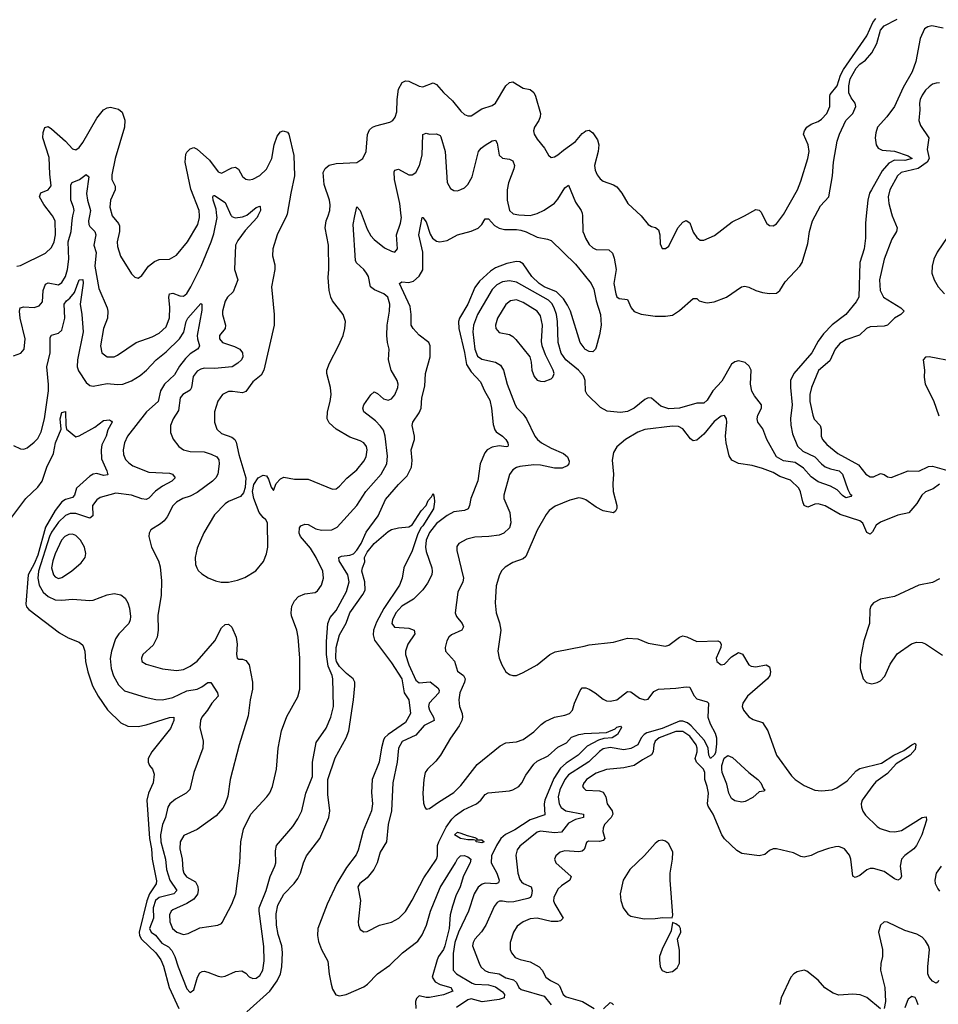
# Model space of a CAD drawing. Header units: inches. Extents: x 1682530 to 1839546, y 640742 to 791647.
# Tile 150 of 256: x 1716746 to 1722043, y 685454 to 691131. Entities that reach past the tile are written whole.
import ezdxf

# ---------------------------------------------------------------- set-up
doc = ezdxf.new("R2010")
doc.units = ezdxf.units.IN
doc.header["$MEASUREMENT"] = 0
for name, color, linetype in [('B7618', 7, 'Continuous'), ('B7619', 7, 'Continuous'), ('B7628', 7, 'Continuous'), ('B7629', 7, 'Continuous')]:
    doc.layers.add(name, color=color, linetype=linetype)

msp = doc.modelspace()

# ---------------------------------------------------------------- linework, layer by layer
at = {"layer": 'B7618', "color": 5}
for points, elevation in [([(1716710, 689193.4), (1716752.7, 689207.3), (1716771, 689230), (1716778.2, 689290), (1716748.7, 689410), (1716744.3, 689450), (1716748.9, 689470), (1716770, 689475.9), (1716829.8, 689470.2), (1716858.4, 689481.6), (1716877, 689503), (1716880.9, 689570), (1716895, 689605), (1716910, 689613.5), (1716970, 689601.7), (1716990, 689614.4), (1717009.9, 689650), (1717021.7, 689690), (1717029.1, 689750), (1717025.3, 689850), (1717042, 689910), (1717047.8, 689972.2), (1717053.4, 690000)], 460), ([(1716710, 688675.3), (1716750, 688655.3), (1716770, 688654.9), (1716790, 688662.3), (1716830, 688695), (1716850, 688716.2), (1716870, 688753.4), (1716889.9, 688830), (1716912, 688990), (1716912.5, 689027.5), (1716901.9, 689130), (1716922, 689210), (1716922, 689298), (1716929.2, 689310.8), (1716970, 689322.6), (1716990, 689339.5), (1717005.6, 689410), (1717003.2, 689490), (1717015.7, 689510), (1717035, 689525), (1717061.7, 689558.3), (1717090, 689630.4), (1717110, 689633), (1717112.2, 689612.2), (1717094.6, 689490), (1717105.3, 689430), (1717111.6, 689331.6), (1717078.6, 689170), (1717076.8, 689130), (1717085.6, 689105.6), (1717130, 689038.3), (1717150, 689021.5), (1717159.4, 689019.4), (1717170, 689017.6), (1717250, 689033.5), (1717310, 689027.1), (1717340.9, 689030), (1717390, 689047.8), (1717440, 689080), (1717476.8, 689110), (1717532.3, 689170), (1717590, 689216.4), (1717668.1, 689290), (1717691.7, 689328.3), (1717706.4, 689390), (1717716.2, 689410), (1717790, 689493.4), (1717796.3, 689490), (1717795.8, 689455.8), (1717770.1, 689310), (1717771.1, 689290), (1717782.7, 689250), (1717779.5, 689240.5), (1717772, 689230), (1717730, 689203.4), (1717702.5, 689177.5), (1717667.9, 689132.1), (1717637.9, 689082.1), (1717580.3, 689030), (1717557.7, 688990), (1717543.9, 688930), (1717476.4, 688870), (1717367, 688730), (1717350.1, 688690), (1717342.3, 688650), (1717344.1, 688624.1), (1717355.6, 688595.6), (1717374.6, 688574.6), (1717398.6, 688558.6), (1717490, 688521.8), (1717610, 688516.2), (1717627.2, 688510), (1717643.1, 688490), (1717623.6, 688470), (1717570, 688441.1), (1717528.4, 688411.6), (1717490, 688371.6), (1717475, 688365), (1717450, 688368.3), (1717390, 688389.4), (1717300, 688400), (1717210, 688375.7), (1717190, 688362.8), (1717165.9, 688330), (1717167.2, 688270), (1717150, 688256.8), (1717070, 688283.4), (1717036.8, 688283.2), (1717010, 688272.4), (1716970, 688234.1), (1716930, 688176.4), (1716917.6, 688150), (1716854.7, 687950), (1716850.4, 687910.4), (1716859.2, 687870), (1716882.4, 687830), (1716910, 687804.3), (1716950, 687786.4), (1716990, 687784.4), (1717050, 687789.2), (1717150, 687781.5), (1717170, 687784), (1717250, 687814.6), (1717290, 687823.1), (1717330, 687814), (1717355.1, 687795.1), (1717369.1, 687769.1), (1717378.4, 687738.4), (1717385.8, 687690), (1717384, 687670), (1717374.6, 687650), (1717318.6, 687590), (1717299.3, 687560.7), (1717274.7, 687490), (1717267.5, 687447.5), (1717272.8, 687390), (1717287.6, 687347.6), (1717315.7, 687295.7), (1717350, 687261.2), (1717470, 687224.2), (1717531.7, 687211.7), (1717570, 687209.4), (1717630, 687223.4), (1717710, 687260.9), (1717770, 687271.5), (1717796.9, 687283.1), (1717830, 687309.1), (1717849.1, 687309.1), (1717887, 687250), (1717890.2, 687230), (1717854.7, 687190), (1717829.6, 687150.4), (1717796.5, 687110), (1717788.1, 687090), (1717784.7, 687050), (1717803.2, 686970), (1717801.8, 686930), (1717750, 686789.3), (1717727, 686693), (1717705.7, 686670), (1717644, 686636), (1717612.2, 686610), (1717600.9, 686590), (1717586.9, 686530), (1717568.7, 686490), (1717558.7, 686430), (1717560.2, 686390), (1717587.8, 686290), (1717593.2, 686230), (1717612.5, 686170), (1717652.2, 686110), (1717635.5, 686090), (1717551.1, 686068.8), (1717530, 686051.8), (1717516.1, 686010), (1717517.8, 685950), (1717495.4, 685890), (1717504.2, 685870), (1717530, 685851.9), (1717566, 685806), (1717604.1, 685784.1), (1717624.3, 685764.3), (1717641.5, 685730), (1717659.5, 685670), (1717710, 685543.1), (1717730, 685521.6), (1717750, 685537.3), (1717770.9, 685609.1), (1717785.5, 685634.5), (1717798, 685642), (1717810, 685644.9), (1717830, 685639.5), (1717890, 685614.9), (1717910, 685611.4), (1717930, 685615.3), (1717990, 685642.3), (1718026.9, 685646.9), (1718050, 685633), (1718070, 685612.7), (1718090, 685602.6), (1718110, 685604.9), (1718130, 685618.7), (1718148.3, 685650), (1718155.9, 685704.1), (1718153.4, 685786.6), (1718126.5, 685990), (1718127.3, 686010), (1718167.3, 686110), (1718190, 686190.4), (1718218.2, 686250), (1718222.3, 686270), (1718221.3, 686338.7), (1718227.8, 686370), (1718321.7, 686478.3), (1718350, 686522.4), (1718372.5, 686570), (1718395.8, 686670), (1718433.6, 686766.4), (1718434, 686850), (1718456.3, 686963.7), (1718513.4, 687046.6), (1718539.8, 687110), (1718554.8, 687170), (1718551.2, 687330), (1718548.1, 687350), (1718524, 687404), (1718515, 687470), (1718514.5, 687545.5), (1718523.8, 687650), (1718535.8, 687684.2), (1718570, 687725), (1718630, 687834.2), (1718646.6, 687890), (1718638.2, 687930), (1718587.5, 688010), (1718587.1, 688030), (1718602.1, 688037.9), (1718650, 688042.3), (1718670, 688050.7), (1718690, 688072.3), (1718714.5, 688110), (1718744.4, 688175.6), (1718812.8, 688270), (1718856.3, 688363.7), (1718930, 688451), (1718979.9, 688500.1), (1719005.8, 688550), (1719009.8, 688589.8), (1719003.5, 688650), (1719022, 688710), (1719022.9, 688730), (1719008.2, 688790), (1719012.8, 688810), (1719050, 688863.8), (1719060.4, 688890), (1719065.1, 688950), (1719083, 689017), (1719086.9, 689090), (1719112.5, 689187.5), (1719113.2, 689250), (1719105.3, 689270), (1719050, 689312.2), (1719015.5, 689350), (1719003.2, 689370), (1719003.9, 689430), (1718996.7, 689476.7), (1718936.4, 689610), (1718950, 689619.3), (1718990, 689615.1), (1719017.5, 689622.5), (1719050, 689652.4), (1719070, 689688.2), (1719071.6, 689790), (1719048, 689890), (1719066, 689990), (1719071, 689991), (1719090, 689964.4), (1719113.7, 689893.7), (1719126.3, 689870), (1719150, 689852.9), (1719169, 689849), (1719210, 689857.2), (1719270, 689890.8), (1719350, 689911.8), (1719390, 689928), (1719411.3, 689950), (1719430, 689983.2), (1719450, 689982.4), (1719483.8, 689943.8), (1719510, 689928.6), (1719541.7, 689921.7), (1719610, 689920.9), (1719636.3, 689916.2), (1719667, 689907), (1719730, 689876.1), (1719790, 689865.3), (1719810, 689857), (1719950, 689720.3), (1720000, 689659.5)], 440), ([(1716730, 689708.7), (1716750, 689713.7), (1716895.3, 689784.7), (1716930, 689818), (1716944.1, 689850), (1716953, 689890), (1716950.5, 689970), (1716934.4, 690000)], 480), ([(1717149.3, 690000), (1717143.5, 689970), (1717144.4, 689950), (1717150, 689938.4), (1717179.3, 689910), (1717184.6, 689890), (1717173, 689830), (1717187.4, 689787.4), (1717179.6, 689710), (1717201.6, 689581.6), (1717250.1, 689470.1), (1717254.3, 689450), (1717251.9, 689410), (1717229.2, 689350), (1717212.7, 689250), (1717219.5, 689210), (1717250, 689186.5), (1717290, 689186.7), (1717310, 689196), (1717418.4, 689270), (1717510, 689302.7), (1717550, 689323.5), (1717590, 689360.3), (1717609.3, 689410.8), (1717612.1, 689472.1), (1717607, 689530), (1717610.8, 689549.2), (1717630, 689554.6), (1717670, 689538.4), (1717690, 689537.1), (1717710, 689551.1), (1717733.8, 689590), (1717792, 689710), (1717850.6, 689849.4), (1717865, 689895), (1717884, 689990), (1717882.9, 690000)], 460), ([(1717279.1, 690000), (1717279.3, 689999.3), (1717315.9, 689955.9), (1717321.9, 689941.9), (1717321.7, 689910), (1717307.8, 689850), (1717310, 689822.8), (1717326.8, 689766.8), (1717390, 689664.9), (1717410, 689645.5), (1717430, 689640.7), (1717450, 689654.8), (1717488, 689710), (1717523.8, 689736.2), (1717550, 689747.9), (1717610, 689750.3), (1717650, 689773.7), (1717714, 689850), (1717772.7, 689950), (1717783.5, 689990), (1717782.8, 690000)], 480), ([(1718119.9, 690000), (1718115.2, 689990), (1718045.3, 689914.7), (1718003.3, 689856.7), (1717989.6, 689830), (1717984.2, 689690), (1718004.1, 689630), (1717977.6, 689562.4), (1717943.8, 689530), (1717930, 689507), (1717915.6, 689450), (1717915, 689430), (1717933.2, 689370), (1717930.2, 689350), (1717897.7, 689310), (1717898.5, 689290), (1717915.3, 689270), (1717985.5, 689245.5), (1718014.9, 689230), (1718031.4, 689210), (1718033.6, 689186.4), (1718025.3, 689170), (1718004.2, 689150), (1717971.3, 689128.7), (1717870, 689120.2), (1717810, 689120.6), (1717790, 689115.9), (1717770, 689104.2), (1717746.4, 689073.6), (1717737, 689010), (1717730, 688994), (1717686, 688970), (1717672.2, 688950), (1717662.1, 688877.9), (1717631.5, 688830), (1717614.9, 688790), (1717616.4, 688750), (1717631.5, 688711.6), (1717664.4, 688670), (1717690, 688650.4), (1717730, 688641.8), (1717810, 688639), (1717850, 688626.3), (1717882.3, 688610), (1717893.5, 688593.5), (1717897, 688570), (1717889.4, 688510), (1717877.6, 688490), (1717857.8, 688470), (1717770, 688404.2), (1717730, 688384.3), (1717686.4, 688370), (1717650, 688348.3), (1717630, 688327.6), (1717596.2, 688263.8), (1717578.7, 688241.3), (1717557.1, 688222.9), (1717502, 688190), (1717493, 688170), (1717490.4, 688150), (1717506, 688090), (1717546, 688010), (1717556, 687976), (1717564.2, 687895.8), (1717562.4, 687810), (1717543.4, 687696.7), (1717544.2, 687610), (1717538.4, 687570), (1717514.8, 687525.2), (1717457, 687470), (1717448.9, 687450), (1717450.6, 687430), (1717475.6, 687415.6), (1717570, 687388.2), (1717650, 687378.3), (1717690, 687384.7), (1717730, 687403.2), (1717770, 687432.1), (1717870.4, 687549.6), (1717910, 687623.8), (1717930, 687643.1), (1717950, 687644.4), (1717970, 687628.2), (1717994.2, 687570), (1718000.7, 687530), (1717997.1, 687470), (1718001, 687450), (1718010, 687442.8), (1718030, 687443), (1718050, 687435.5), (1718070, 687410.7), (1718089.3, 687310), (1718088.4, 687270), (1718074.3, 687210), (1718064, 687116), (1718012, 686950), (1717960.3, 686750), (1717946.8, 686653.2), (1717930.4, 686610), (1717916.5, 686583.5), (1717879, 686541), (1717770, 686461.7), (1717693.4, 686426.6), (1717671.4, 686390), (1717668.7, 686350), (1717682.7, 686290), (1717686.4, 686230), (1717691.7, 686210), (1717708.2, 686188.2), (1717760.2, 686160.2), (1717773.7, 686133.7), (1717776, 686110), (1717772.3, 686087.7), (1717750, 686059.9), (1717710, 686034), (1717630, 685998.4), (1717619.6, 685990), (1717610.2, 685970), (1717611, 685930), (1717627.2, 685890), (1717652, 685870), (1717690, 685855.2), (1717717.7, 685862.3), (1717784.9, 685895.1), (1717889.5, 685910.5), (1717910, 685918.8), (1717914.3, 685925.7), (1717968.6, 686030), (1717992, 686090), (1718015.6, 686270), (1718021.3, 686390), (1718037, 686463), (1718078.7, 686550), (1718171.6, 686650), (1718187.5, 686672.5), (1718203.5, 686710), (1718227.8, 686810), (1718236.9, 686930), (1718256.4, 687030), (1718286.9, 687113.1), (1718350, 687227.3), (1718361.7, 687270), (1718361.2, 687450), (1718352, 687570), (1718344.5, 687610), (1718313.9, 687693.9), (1718311.4, 687711.4), (1718315.6, 687750), (1718330, 687780.8), (1718354.6, 687805.4), (1718390, 687819.3), (1718450, 687827.2), (1718463.1, 687836.9), (1718485.4, 687870), (1718497.3, 687910), (1718493.1, 687950), (1718456.1, 688030), (1718422.8, 688082.8), (1718365.3, 688150), (1718356.9, 688170), (1718358.7, 688201.3), (1718367, 688213), (1718390, 688221.3), (1718410, 688219.5), (1718454.1, 688194.1), (1718486.5, 688186.5), (1718546, 688190), (1718575.8, 688204.2), (1718689.8, 688330), (1718741.4, 688410), (1718830.6, 688510), (1718863.7, 688570), (1718866.1, 688613.9), (1718853.5, 688730), (1718843.5, 688763.5), (1718827.5, 688787.5), (1718798.1, 688818.1), (1718729.6, 688870), (1718725.1, 688890), (1718731.3, 688910), (1718770, 688967.7), (1718790, 688984), (1718810, 688975.5), (1718844.7, 688944.7), (1718870, 688936.9), (1718890, 688944), (1718910, 688967.4), (1718926.2, 689010), (1718927.6, 689030), (1718922.3, 689050), (1718887.6, 689110), (1718872, 689170), (1718876.2, 689230), (1718866.3, 689270), (1718862.6, 689310), (1718865.6, 689370), (1718879.2, 689450), (1718880.8, 689490), (1718869.7, 689530), (1718845.6, 689550), (1718792.8, 689572.8), (1718768.3, 689590), (1718756.5, 689650), (1718745.7, 689670), (1718730, 689690.6), (1718687.9, 689727.9), (1718681.5, 689741.5), (1718668.3, 689950), (1718679.1, 690000)], 460), ([(1718284.3, 690000), (1718230.3, 689890), (1718205.3, 689810), (1718204.2, 689770), (1718216.7, 689716.7), (1718217.7, 689690), (1718198.3, 689590), (1718212.9, 689430), (1718213.1, 689370), (1718154.6, 689110), (1718138.7, 689081.3), (1718090, 689043.1), (1718050, 688986.6), (1718030, 688978.9), (1717972.5, 688987.5), (1717950, 688986.2), (1717915.8, 688970), (1717888, 688932), (1717869.2, 688870), (1717869.2, 688810), (1717882.6, 688770), (1717910, 688744.6), (1717970, 688723.8), (1717987.2, 688710), (1717995, 688695), (1718010, 688623.8), (1718050.4, 688490), (1718047.1, 688432.9), (1718037.3, 688402.7), (1718018.9, 688381.1), (1717950, 688353.3), (1717930, 688339.6), (1717870, 688276.2), (1717807.8, 688172.2), (1717770, 688082.7), (1717758, 688030), (1717760.3, 687990), (1717766.7, 687970), (1717774.7, 687954.7), (1717796, 687936), (1717832.7, 687912.8), (1717874.8, 687894.8), (1717907.9, 687887.9), (1717950, 687887.9), (1718001.6, 687898.4), (1718045.2, 687914.8), (1718107.7, 687952.3), (1718152.7, 688007.3), (1718169.7, 688050.3), (1718176.4, 688090), (1718175.1, 688230), (1718166.3, 688246.3), (1718150, 688259.5), (1718127.3, 688290), (1718096.2, 688370), (1718089.3, 688410), (1718097, 688450), (1718120.9, 688490), (1718150, 688504.9), (1718170, 688500.4), (1718181.6, 688481.6), (1718195.5, 688435.5), (1718210, 688416), (1718224.1, 688455.9), (1718250, 688483.6), (1718270, 688492.6), (1718330, 688481.7), (1718410, 688481.8), (1718550, 688424.2), (1718570, 688426), (1718590, 688440.3), (1718632.3, 688487.7), (1718690, 688534.9), (1718730, 688584.9), (1718743.1, 688610), (1718750.6, 688650.6), (1718745.4, 688670), (1718731.2, 688690), (1718710, 688702.2), (1718650, 688723.8), (1718570.5, 688770.5), (1718530, 688805.4), (1718519.3, 688830), (1718520.3, 688870), (1718537.1, 688930), (1718541.2, 688970), (1718538.4, 689010), (1718516.8, 689090), (1718517.7, 689110), (1718532.4, 689150), (1718584.8, 689250), (1718610.8, 689310), (1718621.4, 689350), (1718623.9, 689390), (1718610.7, 689430.7), (1718549.7, 689510), (1718539.7, 689530), (1718531.1, 689570), (1718524, 689644), (1718528.4, 689691.6), (1718526, 689830), (1718508.3, 689930), (1718513.7, 689970), (1718524.2, 690000)], 480), ([(1717966.8, 690000), (1717970, 689996.2), (1717988.4, 689988.3), (1718030, 689993.4), (1718046.5, 690000)], 460), ([(1718721.2, 690000), (1718750, 689922), (1718770, 689884.2), (1718790, 689863.2), (1718850, 689816.1), (1718890, 689795.8), (1718910, 689790.8), (1718923.7, 689810), (1718918.3, 689890), (1718942.2, 689957.8), (1718947.3, 689990), (1718946.2, 690000)], 460), ([(1719990.5, 690000), (1719993.6, 689910), (1720000, 689892.3)], 460), ([(1720000, 689237.8), (1719976.9, 689270), (1719921.4, 689450), (1719905.4, 689485.4), (1719881.3, 689521.3), (1719841.3, 689561.3), (1719770, 689589.9), (1719740.9, 689610), (1719698.5, 689650), (1719650, 689722.5), (1719630, 689733.7), (1719610, 689736.5), (1719555.2, 689724.8), (1719490, 689700.5), (1719460, 689680), (1719397.9, 689622.1), (1719370, 689586.5), (1719330.3, 689489.7), (1719281.4, 689410), (1719276.8, 689390), (1719277.4, 689350), (1719311.2, 689211.2), (1719323.1, 689143.1), (1719350, 689099.6), (1719403.2, 689043.2), (1719426.3, 688990), (1719457.1, 688937.1), (1719467.5, 688890), (1719476.7, 688796.7), (1719485.7, 688765.8), (1719494, 688754), (1719530, 688730.2), (1719548.4, 688710), (1719561.1, 688690), (1719562, 688678), (1719560.7, 688670), (1719552.1, 688667.9), (1719510, 688673.2), (1719470, 688665.4), (1719440.9, 688650), (1719427.6, 688632.4), (1719402.2, 688570), (1719387.3, 688472.7), (1719346.7, 688370), (1719340.2, 688330), (1719331.6, 688310), (1719310, 688300.8), (1719250, 688292.1), (1719210, 688272), (1719150, 688225.5), (1719110, 688174.2), (1719089.8, 688130), (1719085.5, 688090), (1719090, 688064.4), (1719121.6, 687970), (1719125.4, 687950), (1719122.7, 687930), (1719097.6, 687882.4), (1719070, 687843.1), (1719016.5, 687790), (1718950, 687749.8), (1718915.9, 687710), (1718895.9, 687670), (1718891.5, 687650), (1718907.7, 687627.7), (1718990, 687622), (1719021.1, 687610), (1719024.4, 687590), (1718984.6, 687530), (1718970.8, 687490), (1718970.7, 687470), (1718989.2, 687410.8), (1719030, 687321.8), (1719050, 687306.8), (1719113.1, 687313.1), (1719157.6, 687277.6), (1719165.2, 687265.2), (1719163.5, 687250), (1719106.7, 687190), (1719102.8, 687170), (1719109.3, 687149.3), (1719131.6, 687110), (1719135.8, 687090), (1719078.5, 687061.5), (1719030, 687006), (1718951, 686969), (1718931.2, 686930), (1718921.7, 686850), (1718897.8, 686730), (1718890.8, 686570), (1718871.6, 686490), (1718860.2, 686390), (1718824.7, 686330), (1718806.5, 686270), (1718787.7, 686230), (1718750, 686183), (1718708, 686150), (1718696.3, 686130), (1718711.5, 686051.5), (1718697.6, 685930), (1718699.5, 685910), (1718710, 685884), (1718730, 685870.6), (1718750, 685872.4), (1718821.2, 685910), (1718890, 685927.4), (1718931.8, 685950), (1718970, 685988.5), (1719010, 686054.4), (1719077, 686183), (1719149, 686290), (1719155.4, 686310), (1719154.8, 686370), (1719162.9, 686390), (1719205, 686475), (1719238.2, 686521.8), (1719258.5, 686541.5), (1719305.7, 686574.3), (1719379.9, 686610), (1719405, 686630), (1719430, 686662.8), (1719447.6, 686672.4), (1719570, 686684.7), (1719590, 686690.8), (1719623.4, 686710), (1719641, 686730), (1719664.8, 686775.2), (1719710, 686838.1), (1719730, 686854.7), (1719793.7, 686886.3), (1719850, 686935.9), (1719898.1, 686961.9), (1719927.1, 686992.9), (1719969.4, 687009.4), (1719993.9, 687013.9), (1720000, 687014.2)], 440), ([(1720000, 689067.4), (1719996.4, 689076.4), (1719968, 689110), (1719896.1, 689170), (1719868.2, 689208.2), (1719850.3, 689270), (1719846.5, 689390), (1719841, 689430), (1719828, 689470), (1719813.9, 689493.9), (1719794.3, 689514.3), (1719610, 689616.9), (1719570, 689624.5), (1719530, 689619.4), (1719497.4, 689602.6), (1719470, 689575.8), (1719385.1, 689430), (1719362.7, 689370), (1719359.6, 689330), (1719369.6, 689230), (1719385.5, 689190), (1719410, 689172.5), (1719490, 689156.8), (1719518.1, 689138.1), (1719535.8, 689110), (1719556.8, 689030), (1719603.1, 688910), (1719613.1, 688893.1), (1719650, 688857), (1719669, 688830), (1719716.1, 688730), (1719731.4, 688710), (1719755.6, 688690), (1719810, 688660.5), (1719881.1, 688630), (1719905.7, 688610), (1719914.6, 688585.4), (1719912.4, 688570), (1719902.6, 688557.4), (1719874.8, 688545.2), (1719830, 688544.5), (1719750, 688561.2), (1719710, 688563.2), (1719630, 688555), (1719610.9, 688549.1), (1719590, 688535.1), (1719571, 688509), (1719537.3, 688390), (1719538.5, 688370), (1719572.9, 688290), (1719577.6, 688230), (1719570, 688201.3), (1719537, 688170), (1719510, 688158.5), (1719452, 688150), (1719370, 688146), (1719324.5, 688135.5), (1719277.3, 688110), (1719267.3, 688092.7), (1719267, 688070), (1719304.2, 687910), (1719300.7, 687890), (1719272.4, 687830), (1719257.7, 687710), (1719264, 687690), (1719296.5, 687650), (1719306, 687630), (1719296.4, 687610), (1719236.1, 687583.9), (1719220.2, 687570), (1719209.2, 687550), (1719198.9, 687510), (1719200.4, 687490), (1719252.7, 687432.7), (1719270, 687373.7), (1719305.2, 687350), (1719314.6, 687330), (1719311.5, 687310), (1719283.5, 687250), (1719277.8, 687210), (1719281.3, 687170), (1719298, 687130), (1719300.2, 687110), (1719296.1, 687090), (1719280.8, 687059.2), (1719230, 686987.3), (1719172.6, 686890), (1719144.7, 686855.3), (1719097, 686810), (1719084.9, 686790), (1719075.6, 686750), (1719071.6, 686670), (1719073.7, 686613.7), (1719082, 686590), (1719090, 686578.8), (1719110, 686581.6), (1719160.2, 686619.8), (1719250, 686675.5), (1719290, 686714.9), (1719383.5, 686836.5), (1719516.6, 686943.4), (1719550, 686960.3), (1719610, 686967.4), (1719650, 686980.3), (1719710, 687023.7), (1719752.4, 687067.6), (1719775.9, 687084.1), (1719830, 687109.1), (1719890, 687120.3), (1719916.2, 687130), (1719934.3, 687150), (1719944.8, 687190), (1719977.8, 687262.2), (1719990, 687278.7), (1720000, 687278.6)], 460), ([(1716690, 688246.5), (1716782, 688370), (1716850, 688435.8), (1716876.2, 688470), (1716902.9, 688550), (1716940.9, 688630), (1716952.2, 688690), (1716986.2, 688770), (1716979.8, 688830), (1716990, 688864.9), (1717010, 688871.3), (1717011.7, 688791.7), (1717016.3, 688770), (1717070, 688726), (1717090, 688730.3), (1717178.5, 688781.5), (1717230, 688819.5), (1717263.5, 688823.5), (1717275.9, 688815.9), (1717278.8, 688810), (1717254.6, 688765.4), (1717245.2, 688730), (1717220.6, 688679.4), (1717215.3, 688650), (1717218.5, 688598.5), (1717248, 688530), (1717253.4, 688506.6), (1717230, 688503.1), (1717190, 688514.5), (1717170, 688510.6), (1717150, 688498.5), (1717073.9, 688430), (1717061.2, 688390), (1717050, 688375.9), (1717010, 688363.3), (1716990, 688350.3), (1716950, 688301.1), (1716894.9, 688205.1), (1716850, 688042.9), (1716830, 687992.6), (1716794.9, 687930), (1716781.6, 687761.6), (1716785.5, 687745.5), (1716799, 687730), (1716976.3, 687596.3), (1717026.3, 687566.3), (1717090, 687542.4), (1717110, 687524.9), (1717121.5, 687490), (1717126.4, 687430), (1717138.8, 687370), (1717165, 687290), (1717198.2, 687230), (1717252.1, 687152.1), (1717330, 687075.6), (1717370, 687058), (1717430, 687055.6), (1717474.8, 687065.2), (1717610, 687107.2), (1717634.4, 687110), (1717635.4, 687090), (1717615.3, 687044.7), (1717509, 686910), (1717487, 686870), (1717486, 686850), (1717494.9, 686830), (1717511.8, 686810), (1717521, 686781), (1717515, 686730), (1717488.3, 686671.7), (1717479.3, 686630), (1717495.3, 686410), (1717506, 686350), (1717509.3, 686290), (1717534.6, 686165.4), (1717532.6, 686147.4), (1717494.3, 686090), (1717478.9, 686050), (1717435.6, 685870), (1717437.7, 685850), (1717448.2, 685828.2), (1717532, 685750), (1717560.1, 685710), (1717574.4, 685674.4), (1717607.1, 685550), (1717663.8, 685430)], 420), ([(1718055.2, 685410), (1718188.8, 685530), (1718231.5, 685588.6), (1718250.6, 685630), (1718257.9, 685670), (1718260.6, 685750), (1718256.7, 685790), (1718236.6, 685856.6), (1718227.6, 685910), (1718225.5, 685974.5), (1718235.5, 686024.5), (1718270, 686088.1), (1718328.5, 686150), (1718350, 686179.3), (1718365.3, 686210), (1718383, 686270), (1718400.5, 686310), (1718476.2, 686410), (1718528.7, 686530), (1718534.9, 686570), (1718523.6, 686663.6), (1718523, 686750), (1718566, 686874), (1718628.1, 686990), (1718644.7, 687030), (1718671.8, 687210), (1718678.3, 687290), (1718678.6, 687310), (1718669, 687330), (1718630, 687361.2), (1718590, 687402.2), (1718573.3, 687430), (1718568.6, 687450), (1718570, 687510.6), (1718590, 687584.4), (1718628.3, 687651.7), (1718650, 687711.3), (1718724.3, 687815.7), (1718738, 687842), (1718735.8, 687890), (1718719.3, 687950), (1718722, 687970), (1718735.3, 688004.7), (1718735.1, 688030), (1718750, 688060.3), (1718790, 688110.2), (1718870, 688179.3), (1718890, 688190.4), (1718930, 688201), (1718990, 688206), (1719010, 688218.8), (1719061.4, 688298.6), (1719089.4, 688330), (1719102, 688358), (1719120.7, 688379.3), (1719130, 688398), (1719136.7, 688376.7), (1719138.3, 688350), (1719131.5, 688310), (1719070, 688212.4), (1719058.6, 688201.4), (1719039.4, 688160.6), (1719010, 688068.7), (1718961, 687970), (1718950.7, 687910), (1718936.1, 687870), (1718845.1, 687734.9), (1718803.3, 687656.7), (1718786, 687610), (1718783.9, 687583.9), (1718792.4, 687552.4), (1718890, 687423.2), (1718950.5, 687330.5), (1718963.5, 687250), (1718990.6, 687210), (1718999.9, 687130), (1718970, 687078.3), (1718871.5, 687010), (1718850.5, 686990), (1718843.8, 686976.2), (1718832, 686932), (1718819.7, 686850), (1718778.6, 686750), (1718774.4, 686674.4), (1718779.8, 686610), (1718774.1, 686570), (1718725.7, 686454.3), (1718698.6, 686341.4), (1718685.6, 686314.4), (1718630, 686242), (1718574.7, 686150), (1718519.9, 686030), (1718465.8, 685890), (1718463.4, 685850), (1718470, 685816), (1718486.8, 685770), (1718522.4, 685702.4), (1718530, 685626.8), (1718541.7, 685570), (1718550, 685541.6), (1718568.5, 685508.5), (1718590, 685502.3), (1718629.5, 685510), (1718730, 685554), (1718750.8, 685569.2), (1718810, 685628.4), (1718880.3, 685679.7), (1718953.3, 685750), (1719042.3, 685817.7), (1719066.7, 685853.3), (1719091.9, 685910), (1719114.7, 685990), (1719170, 686127.8), (1719259.8, 686270), (1719270, 686292.7), (1719287.3, 686310), (1719309.4, 686310.6), (1719330, 686303.2), (1719346.5, 686290), (1719342.8, 686270), (1719305.7, 686194.2), (1719286, 686130), (1719261.6, 686078.4), (1719240.8, 686019.2), (1719227.9, 685970), (1719221.7, 685890), (1719198.3, 685790), (1719190.2, 685769.8), (1719161.7, 685730), (1719152.9, 685710), (1719124.6, 685610), (1719142.5, 685582.5), (1719170, 685568.2), (1719231.8, 685550), (1719243, 685530), (1719190, 685507.6), (1719110, 685493.7), (1719090, 685492.3), (1719050, 685503.1), (1719033.7, 685486.3), (1719029.3, 685470), (1719030.2, 685430)], 420), ([(1720000, 688366.1), (1719990, 688370.6), (1719970, 688372.9), (1719918.8, 688361.2), (1719833.4, 688326.6), (1719798.7, 688301.3), (1719782.2, 688277.8), (1719730, 688187.3), (1719663.7, 688036.3), (1719650, 688021.8), (1719590, 688000.3), (1719545.9, 687974.1), (1719526, 687954), (1719513.1, 687930), (1719493.9, 687866.1), (1719487.7, 687767.8), (1719492.9, 687710), (1719512, 687652.1), (1719519.7, 687610), (1719503.7, 687490), (1719510.4, 687450), (1719525.5, 687410), (1719550, 687370.6), (1719570, 687354.9), (1719590, 687348.7), (1719610, 687350.3), (1719650, 687365.7), (1719730, 687410.4), (1719802.9, 687470), (1719834.3, 687485.7), (1720000, 687519.2)], 480), ([(1720000, 686924.5), (1719965.6, 686890), (1719896.8, 686843.2), (1719865.2, 686814.8), (1719825.3, 686754.7), (1719774.7, 686630), (1719770.1, 686610), (1719773.7, 686546.3), (1719690, 686517.6), (1719601.3, 686458.7), (1719547, 686433), (1719520.3, 686410), (1719495.2, 686370), (1719466.9, 686310), (1719465.1, 686270), (1719497.7, 686210), (1719510.1, 686170), (1719506.3, 686153.7), (1719491.5, 686148.5), (1719430, 686152.6), (1719413.6, 686146.4), (1719390, 686128.2), (1719367.2, 686090), (1719334.8, 685990), (1719277.2, 685870), (1719255.8, 685810), (1719245.8, 685745.8), (1719244.6, 685650), (1719263.9, 685630), (1719355.2, 685575.2), (1719370.1, 685570.1), (1719450, 685566.1), (1719490, 685554.2), (1719530, 685525.2), (1719540.9, 685510), (1719539, 685490), (1719510, 685481.7), (1719412.3, 685467.7), (1719350, 685484.5), (1719330, 685480.1), (1719264.7, 685435.3)], 440), ([(1720000, 686833.7), (1719910, 686776.3), (1719888.7, 686750), (1719861.1, 686690), (1719851, 686650), (1719856, 686610), (1719868.4, 686588.4), (1719894.3, 686570), (1719996.4, 686550), (1719998, 686530), (1719950, 686518.5), (1719910, 686497.7), (1719870, 686446.4), (1719830, 686443.1), (1719750, 686451.6), (1719730, 686445.2), (1719630, 686364.7), (1719615, 686345), (1719606.2, 686313.8), (1719617.8, 686210), (1719630, 686172.4), (1719640.4, 686160.4), (1719650.8, 686150.8), (1719695.6, 686130), (1719701.4, 686110), (1719697.9, 686082.1), (1719691.3, 686070), (1719676.2, 686063.8), (1719595.4, 686044.6), (1719563.4, 686043.4), (1719530, 686048.5), (1719512.5, 686047.5), (1719500, 686040), (1719482, 686018), (1719433.7, 685910), (1719408.1, 685871.9), (1719370, 685829.6), (1719360.2, 685810), (1719357.8, 685790), (1719395.2, 685690), (1719405.8, 685670), (1719427.5, 685647.5), (1719450, 685638.3), (1719510, 685628.7), (1719550, 685606.5), (1719594.3, 685594.3), (1719610, 685579.2), (1719623.7, 685550), (1719638.3, 685538.3), (1719770, 685499.6), (1719810, 685451.1)], 460), ([(1720000, 686731.2), (1719999.1, 686730), (1719992, 686710), (1719999, 686699), (1720000, 686698.1)], 480), ([(1720000, 686346.6), (1719990, 686337), (1719970, 686333.6), (1719890, 686338), (1719862, 686330), (1719837.6, 686310), (1719830.4, 686290), (1719837.6, 686270), (1719925.5, 686190), (1719919, 686170), (1719870, 686137.3), (1719850, 686117.8), (1719825.3, 686070), (1719824.8, 686050), (1719831.5, 686030), (1719879.7, 685950), (1719864.3, 685935.7), (1719848.6, 685931.4), (1719810, 685931.8), (1719729.5, 685950.5), (1719690, 685946.6), (1719650.1, 685929.9), (1719615.5, 685904.5), (1719592.9, 685870), (1719574.3, 685810), (1719574.3, 685770), (1719581.7, 685750), (1719603.9, 685723.9), (1719631.8, 685711.7), (1719690, 685698.3), (1719740.5, 685670), (1719758.2, 685650), (1719780.3, 685610), (1719806.7, 685590), (1719849.5, 685569.5), (1719859.4, 685559.4), (1719880.2, 685510), (1719897.2, 685497.2), (1719990.5, 685470.5), (1720000, 685464.8)], 480)]:
    msp.add_lwpolyline(points, dxfattribs=dict(at, elevation=elevation))
for points, elevation in [([(1719610, 689514.7), (1719577.1, 689510), (1719550, 689488.5), (1719501.1, 689410), (1719489.2, 689370), (1719492, 689350), (1719510, 689327), (1719570, 689315.6), (1719590, 689304.2), (1719606.5, 689286.5), (1719687.1, 689187.1), (1719695.3, 689155.3), (1719699.3, 689110), (1719712.5, 689072.5), (1719730, 689053.1), (1719750, 689045.5), (1719770, 689045.3), (1719810, 689060.3), (1719820.5, 689070), (1719827.1, 689090), (1719823.1, 689110), (1719777.8, 689197.8), (1719757.8, 689250), (1719755, 689275), (1719760.2, 689370), (1719750, 689423.6), (1719730, 689450.7), (1719650, 689499.8)], 480), ([(1717050, 688164.2), (1717030, 688161.4), (1717006.5, 688150), (1716986.6, 688130), (1716950, 688051.1), (1716936.6, 688010), (1716930.1, 687970), (1716941.7, 687930), (1716950, 687918), (1716970, 687908.6), (1716990, 687913.5), (1717044.2, 687950), (1717100.7, 687999.3), (1717124.2, 688030), (1717128, 688052), (1717119.1, 688090), (1717096.4, 688130), (1717070, 688157.2)], 460), ([(1719410, 686383.7), (1719378, 686390), (1719378, 686398), (1719362, 686402), (1719330, 686402), (1719288.7, 686410), (1719254, 686430), (1719270, 686446), (1719290, 686441), (1719326, 686426), (1719370, 686416), (1719382, 686410), (1719382, 686402), (1719410, 686401), (1719424.7, 686390)], 420)]:
    msp.add_lwpolyline(points, close=True, dxfattribs=dict(at, elevation=elevation))
at = {"layer": 'B7619', "color": 5}
for points, elevation in [([(1718524.2, 690000), (1718534.8, 690030), (1718536.4, 690063.6), (1718531.8, 690090), (1718500.9, 690180.9), (1718495.5, 690250), (1718506.6, 690273.4), (1718530, 690292.3), (1718570, 690301.1), (1718690, 690307.4), (1718724.5, 690330), (1718744.7, 690370), (1718751.9, 690468.1), (1718763.6, 690496.4), (1718779.5, 690510), (1718800.5, 690519.5), (1718880.7, 690539.3), (1718897, 690550), (1718911.8, 690568.2), (1718921.1, 690598.9), (1718921.8, 690670), (1718930.6, 690729.4), (1718951.8, 690768.2), (1718970, 690777.3), (1718990, 690775.3), (1719050, 690747.6), (1719070, 690743.7), (1719130, 690766.7), (1719150, 690757.6), (1719190.2, 690710), (1719242.4, 690662.4), (1719290, 690603.1), (1719310, 690583.1), (1719330, 690575.3), (1719350, 690577), (1719410, 690617.4), (1719470, 690636.5), (1719490, 690648.4), (1719550, 690748.4), (1719570, 690768.5), (1719590, 690771.8), (1719650, 690736), (1719690, 690727.2), (1719710.9, 690710.9), (1719720.8, 690690), (1719748.9, 690590), (1719748, 690570), (1719739.7, 690550), (1719714.3, 690510), (1719708.9, 690490), (1719713.4, 690470), (1719730, 690441.6), (1719771.8, 690390), (1719795.5, 690350), (1719810, 690335.5), (1719830, 690339.5), (1719850, 690351.7), (1719881, 690379), (1719950, 690427.5), (1719990, 690474.2), (1720000, 690481.6)], 480), ([(1716934.4, 690000), (1716930, 690008.3), (1716884.6, 690064.6), (1716861, 690110), (1716867.1, 690132.9), (1716911.1, 690150), (1716928.3, 690171.7), (1716919.7, 690239.7), (1716915.2, 690335.2), (1716878.9, 690450), (1716880.8, 690479.2), (1716891, 690509), (1716910, 690514), (1716930, 690501.8), (1717011.1, 690431.1), (1717050, 690386.5), (1717070, 690380.3), (1717090, 690393.4), (1717110, 690421.7), (1717190, 690562.8), (1717230, 690611.6), (1717250, 690623.1), (1717270, 690626), (1717315, 690615), (1717337.7, 690597.7), (1717351.4, 690551.4), (1717350.1, 690510), (1717297.5, 690330), (1717276.9, 690236.9), (1717276.5, 690210), (1717296.5, 690170), (1717295.8, 690150), (1717269.1, 690090), (1717266.4, 690050), (1717279.1, 690000)], 480), ([(1717782.8, 690000), (1717781, 690030), (1717733.3, 690153.3), (1717699.6, 690310), (1717705, 690355), (1717710, 690366.4), (1717730, 690386.4), (1717750, 690394.4), (1717770, 690383.7), (1717840.5, 690320.5), (1717890, 690253.6), (1717910, 690245.8), (1717970, 690276.9), (1717990, 690281.1), (1718008.1, 690268.1), (1718030, 690226), (1718050, 690210.4), (1718070, 690207.2), (1718090, 690211.7), (1718130, 690232.3), (1718170, 690268), (1718200.6, 690330), (1718213.3, 690410), (1718230, 690459.3), (1718250, 690484.2), (1718265.2, 690490), (1718290, 690482.4), (1718297.7, 690470), (1718327.7, 690347.7), (1718330.8, 690230), (1718308.7, 690130), (1718289.2, 690010), (1718284.3, 690000)], 480), ([(1718946.2, 690000), (1718938.3, 690070), (1718907.1, 690210), (1718906.1, 690253.9), (1718910, 690263.8), (1718930, 690267.9), (1718990, 690236.5), (1719010, 690235.3), (1719030, 690248.9), (1719051.3, 690290), (1719066, 690350), (1719071.5, 690468.5), (1719090, 690476.5), (1719110, 690471.5), (1719150, 690472.9), (1719170, 690463.1), (1719174.9, 690454.9), (1719200.2, 690370), (1719211.8, 690191.8), (1719230, 690157.3), (1719250, 690144.9), (1719270, 690144), (1719290, 690150.6), (1719310, 690160.7), (1719330, 690180.7), (1719354.9, 690225.1), (1719390.8, 690370), (1719406.2, 690390), (1719430, 690407.2), (1719470, 690432.6), (1719490, 690435.8), (1719498.5, 690418.5), (1719510.3, 690350), (1719530, 690332.8), (1719570, 690326.9), (1719590, 690316), (1719599.7, 690290), (1719596, 690270), (1719563.9, 690190), (1719556.6, 690150), (1719557.7, 690090), (1719570.3, 690030), (1719591.1, 690011.1), (1719624.5, 690004.5), (1719690, 690002.5), (1719730, 690013.1), (1719770, 690032.4), (1719830, 690073.4), (1719850, 690095.5), (1719890, 690161.1), (1719910, 690176.3), (1719950, 690078.7), (1719984.2, 690030), (1719990, 690014.8), (1719990.5, 690000)], 460), ([(1717053.4, 690000), (1717059.3, 690030), (1717056.5, 690050), (1717040.6, 690090), (1717041.6, 690178.4), (1717049, 690191), (1717090.5, 690209.5), (1717130, 690237.3), (1717145.3, 690225.3), (1717132, 690128), (1717136.5, 690090), (1717155.1, 690030), (1717149.3, 690000)], 460), ([(1717882.9, 690000), (1717878.7, 690038.7), (1717861.5, 690090), (1717859.6, 690110), (1717863.9, 690116.1), (1717870, 690116.9), (1717930, 690076.9), (1717963.7, 690003.7), (1717966.8, 690000)], 460), ([(1718046.5, 690000), (1718056.1, 690003.9), (1718110, 690048.5), (1718130, 690055.5), (1718132.6, 690052.6), (1718134, 690030), (1718119.9, 690000)], 460), ([(1718679.1, 690000), (1718690, 690050.7), (1718710, 690030.4), (1718721.2, 690000)], 460)]:
    msp.add_lwpolyline(points, dxfattribs=dict(at, elevation=elevation))
at = {"layer": 'B7628', "color": 5}
for points, elevation in [([(1721627, 690000), (1721622.5, 689957.5), (1721622.6, 689870), (1721615, 689810), (1721591, 689730), (1721584.4, 689530), (1721570, 689502.9), (1721510.3, 689430), (1721430, 689371.9), (1721381, 689319), (1721350, 689277.7), (1721313, 689210), (1721210.1, 689090), (1721190.7, 689050), (1721190.1, 689009.9), (1721199.9, 688910), (1721191.4, 688831.4), (1721193.2, 688793.2), (1721202.8, 688742.8), (1721231.6, 688671.6), (1721262.7, 688642.7), (1721330.9, 688610.9), (1721369.1, 688569.1), (1721390, 688553), (1721421, 688541), (1721472, 688530), (1721491.2, 688510), (1721521.1, 688421.1), (1721535.4, 688395.4), (1721544, 688390), (1721539.3, 688380.7), (1721510, 688374.5), (1721490, 688387.8), (1721458.9, 688418.9), (1721421.6, 688441.6), (1721350, 688465.5), (1721310, 688494.6), (1721264.8, 688544.8), (1721217.4, 688577.4), (1721150, 688587.3), (1721109.2, 688610), (1721055.1, 688710), (1721030.9, 688770.9), (1721002.1, 688810), (1720999.1, 688830), (1721003, 688850), (1721023, 688890), (1721024.3, 688910), (1720982.6, 688962.6), (1720968.5, 688988.5), (1720960.9, 689030), (1720963.9, 689110), (1720953.2, 689133.2), (1720930, 689153.4), (1720890, 689163), (1720870, 689157.6), (1720850, 689145.2), (1720794.5, 689045.5), (1720742.8, 688990), (1720710, 688936.3), (1720690, 688918.7), (1720650, 688918.8), (1720550, 688890), (1720490, 688886.3), (1720442.2, 688902.2), (1720390, 688948.2), (1720370, 688949.4), (1720350, 688940.4), (1720290, 688890.3), (1720250, 688871.7), (1720210, 688865.7), (1720133.1, 688873.1), (1720094.8, 688894.8), (1720018.3, 688970), (1720009.3, 688989.3), (1720006.9, 689050), (1720000, 689067.4)], 460), ([(1720000, 689892.3), (1720008.1, 689870), (1720030, 689833.7), (1720050, 689814.9), (1720070, 689806.4), (1720143.4, 689803.4), (1720164.7, 689784.7), (1720174.8, 689754.8), (1720185.4, 689690), (1720172.9, 689610), (1720183.2, 689550), (1720190, 689533), (1720203.4, 689523.4), (1720250, 689516.4), (1720272.7, 689470), (1720290, 689448.9), (1720330, 689432.9), (1720410, 689420.3), (1720470, 689420.3), (1720510, 689427.4), (1720550, 689452.9), (1720630, 689522.4), (1720650, 689523), (1720664.9, 689510), (1720690, 689501.1), (1720710, 689499), (1720750, 689504.5), (1720822.4, 689530), (1720907.8, 689590), (1720926.4, 689593.6), (1720950, 689589.1), (1720990.2, 689570.1), (1721030, 689557.8), (1721070, 689551.1), (1721110, 689553.8), (1721130, 689569), (1721160.6, 689619.4), (1721245.3, 689710), (1721257.3, 689730), (1721290, 689840.5), (1721299.7, 689910), (1721317.5, 689970), (1721333.3, 690000)], 460), ([(1720330.4, 690000), (1720370.3, 689950.3), (1720390, 689938), (1720412.2, 689932.2), (1720430, 689918.8), (1720437, 689890), (1720438.7, 689838.7), (1720450, 689810.8), (1720470, 689810.6), (1720490, 689824), (1720541.1, 689930), (1720570, 689963.8), (1720590, 689973.4), (1720610, 689958.8), (1720630, 689904.9), (1720650, 689874.4), (1720670, 689860.3), (1720690, 689858.7), (1720752.9, 689887.1), (1720854, 689966), (1720910, 689991.6), (1720924.8, 690000)], 480), ([(1721031.5, 690000), (1721055.1, 689955.1), (1721070, 689943.8), (1721090, 689942.4), (1721110, 689954.4), (1721145.1, 690000)], 480), ([(1721777.7, 690000), (1721805.6, 689930), (1721802.6, 689910), (1721775.7, 689864.3), (1721731.5, 689750), (1721703.5, 689630), (1721707.7, 689570), (1721726.8, 689530), (1721827.2, 689470), (1721846.3, 689450), (1721827, 689430), (1721790, 689409.9), (1721750, 689369.9), (1721730, 689363.7), (1721650, 689360.2), (1721629.6, 689350.4), (1721588.1, 689311.9), (1721510, 689285), (1721475.8, 689264.2), (1721448.7, 689230), (1721416.7, 689163.3), (1721352.2, 689107.8), (1721311.7, 689010), (1721302.6, 688970), (1721302.8, 688930), (1721319.7, 688850), (1721327.6, 688827.6), (1721360.9, 688790), (1721366.9, 688770), (1721366.9, 688730), (1721374.9, 688710), (1721401, 688681), (1721463.6, 688630), (1721583.5, 688563.5), (1721625.8, 688510), (1721650, 688495.5), (1721670, 688495.5), (1721710, 688514), (1721730, 688509.1), (1721750, 688494.3), (1721771.5, 688491.5), (1721870, 688528.9), (1721930, 688527.3), (1721986.5, 688553.5), (1722010, 688556.3), (1722090, 688534.1)], 480), ([(1722130, 689928), (1722036.9, 689790), (1722017.1, 689750), (1722007.7, 689710), (1722006.5, 689670), (1722018.2, 689630), (1722042.8, 689590), (1722079, 689550)], 520), ([(1720000, 689659.5), (1720040.7, 689610), (1720056.3, 689576.3), (1720070.1, 689510), (1720095, 689430), (1720098.6, 689370), (1720090, 689314), (1720070, 689242), (1720065.5, 689230), (1720050, 689216.2), (1720030, 689216.9), (1720005.6, 689230), (1720000, 689237.8)], 440), ([(1722130, 689160.2), (1721990, 689186), (1721970, 689184), (1721956, 689170), (1721964, 689110), (1721961.6, 689070), (1721966.4, 689030), (1722014.5, 688934.5), (1722046.9, 688846.9)], 520), ([(1722050, 688453.4), (1722013.9, 688426.1), (1721970, 688407.8), (1721948.8, 688390), (1721919.8, 688340.2), (1721872.6, 688287.4), (1721810, 688272.9), (1721710, 688234.1), (1721684.6, 688215.4), (1721662.6, 688177.4), (1721650, 688165), (1721630, 688173.7), (1721607.3, 688227.3), (1721590, 688241.7), (1721477.7, 688277.7), (1721390, 688328.5), (1721350, 688339.9), (1721330, 688337.5), (1721290, 688319.8), (1721270, 688328.6), (1721261.1, 688350), (1721248.4, 688408.4), (1721238.3, 688430), (1721190, 688475.9), (1721130, 688497.4), (1721090, 688519.8), (1721030, 688542), (1720970, 688559.7), (1720890, 688572.2), (1720851.8, 688590), (1720836.3, 688616.3), (1720819.8, 688690), (1720816.8, 688730), (1720823.6, 688810), (1720820.9, 688830), (1720810, 688849), (1720790, 688844.5), (1720750, 688814.3), (1720690, 688740.5), (1720650, 688705.6), (1720630, 688702.9), (1720613.9, 688713.9), (1720570, 688772.3), (1720545.6, 688785.6), (1720510, 688786), (1720350, 688768.4), (1720310, 688752.2), (1720238.4, 688710), (1720190, 688667.6), (1720170, 688636), (1720162.7, 688590), (1720170.3, 688510), (1720165.5, 688454.5), (1720168.5, 688410), (1720189.4, 688330), (1720188.4, 688311.6), (1720182.2, 688297.8), (1720170, 688287.8), (1720110, 688299.5), (1720070, 688319.2), (1720010, 688361.7), (1720000, 688366.1)], 480), ([(1722050, 687906.2), (1722010, 687886.2), (1721930.7, 687870), (1721790, 687804.2), (1721710, 687789.4), (1721670, 687769.2), (1721654, 687750), (1721647.7, 687730), (1721645.7, 687650), (1721613.7, 687550), (1721593.7, 687450), (1721592.2, 687390), (1721610.4, 687330.4), (1721628.5, 687308.5), (1721660.4, 687300.4), (1721690, 687308.5), (1721710, 687319.5), (1721734.9, 687345.1), (1721765.4, 687414.6), (1721805.7, 687474.3), (1721888.6, 687531.4), (1721917.7, 687542.3), (1721950, 687539.6), (1721970, 687532.6), (1722066.5, 687466.5)], 520), ([(1720000, 687519.2), (1720030, 687525.3), (1720170, 687540.9), (1720250, 687564.4), (1720310, 687561.7), (1720370, 687535.8), (1720470, 687518.4), (1720490, 687523.8), (1720549.9, 687570.1), (1720570, 687577.2), (1720593.1, 687573.1), (1720650, 687545.3), (1720771, 687550), (1720783.9, 687543.9), (1720791.7, 687530), (1720789, 687510), (1720761.2, 687450), (1720765.5, 687430), (1720790, 687411.5), (1720810, 687414.9), (1720850, 687456.5), (1720890, 687481.1), (1720913.1, 687473.1), (1720950, 687410.4), (1720962.9, 687402.9), (1720990, 687398.4), (1721050, 687411.4), (1721070, 687399.3), (1721075.8, 687370), (1721070.9, 687350), (1721057.8, 687330), (1720942, 687230), (1720915.3, 687190), (1720912.7, 687170), (1720919.3, 687150), (1720950.3, 687110.3), (1720975.8, 687095.8), (1721030, 687079.1), (1721060.3, 687030), (1721109.2, 686890), (1721197.2, 686770), (1721217.3, 686750), (1721270, 686715.5), (1721330, 686688.8), (1721370, 686683.5), (1721430, 686690.8), (1721457.6, 686702.5), (1721517.2, 686742.8), (1721570, 686799.7), (1721590, 686812.3), (1721715.4, 686844.6), (1721786.2, 686890), (1721843.5, 686916.5), (1721890, 686950.3), (1721910, 686959.1), (1721913.6, 686950), (1721910, 686923), (1721881.5, 686890), (1721799.9, 686840.1), (1721750, 686784.9), (1721683.3, 686736.7), (1721664.6, 686715.4), (1721604.3, 686630), (1721598.4, 686610), (1721599.8, 686590), (1721607.6, 686567.6), (1721623.8, 686543.8), (1721690, 686479.3), (1721707.7, 686467.7), (1721762, 686450), (1721792.1, 686447.9), (1721830, 686455.7), (1721950.2, 686530.2), (1721973.6, 686533.7), (1721975.4, 686515.4), (1721948.4, 686430), (1721917.2, 686370), (1721901.7, 686350), (1721850, 686311.7), (1721831.3, 686290), (1721823.1, 686250), (1721831.3, 686190), (1721822.2, 686177.8), (1721810, 686169.9), (1721790, 686176.6), (1721730, 686219.7), (1721670, 686237.5), (1721650, 686236.7), (1721630, 686229.3), (1721590, 686196.2), (1721564.1, 686184.1), (1721550, 686193.2), (1721538.4, 686290), (1721530, 686314.2), (1721502.3, 686350), (1721470, 686362.5), (1721450, 686362.3), (1721410, 686352.3), (1721348.5, 686331.5), (1721310, 686311.7), (1721270, 686302), (1721250, 686306), (1721207.1, 686327.1), (1721110, 686349.8), (1721090, 686349.8), (1721070, 686339.7), (1721042.7, 686317.3), (1721010, 686309.7), (1720910, 686323.1), (1720881.2, 686341.2), (1720810, 686407.8), (1720795.1, 686430), (1720744, 686550), (1720716.4, 686596.4), (1720711.3, 686610), (1720716.9, 686670), (1720710.3, 686710), (1720697.1, 686750), (1720696.4, 686790), (1720689.5, 686810), (1720648.6, 686850), (1720641.9, 686870), (1720651.9, 686910), (1720652.9, 686930), (1720646.9, 686950), (1720610, 686999.6), (1720570, 687026.3), (1720530, 687026.3), (1720434.1, 686990), (1720410.1, 686969.9), (1720403.1, 686950), (1720398.6, 686910), (1720388.7, 686891.3), (1720336.7, 686863.3), (1720290, 686831.1), (1720230, 686817.6), (1720130, 686807.8), (1720070, 686785.3), (1720013.8, 686750), (1720000, 686731.2)], 480), ([(1720000, 687278.6), (1720010, 687278.5), (1720030.1, 687270.1), (1720063.7, 687250), (1720110, 687213.1), (1720130, 687203.1), (1720150, 687200.9), (1720190, 687209.1), (1720250, 687258), (1720270, 687255.4), (1720319.3, 687219.3), (1720350, 687208.6), (1720370, 687212.6), (1720403.3, 687256.7), (1720429.4, 687270.6), (1720530, 687275.8), (1720590, 687284.3), (1720610, 687282.6), (1720633.5, 687233.5), (1720650, 687215), (1720710, 687197.6), (1720718, 687190), (1720713.5, 687110), (1720727.5, 687070), (1720756.9, 687016.9), (1720763.8, 686990), (1720764.6, 686955.4), (1720757.4, 686902.6), (1720750.2, 686889.8), (1720730, 686871.5), (1720720.3, 686890), (1720715, 686930), (1720695.2, 686975.2), (1720618.4, 687058.4), (1720596.5, 687076.5), (1720570, 687086.4), (1720550, 687085.2), (1720450, 687043.2), (1720361.6, 687018.4), (1720347.8, 687010), (1720330.5, 686990), (1720310.4, 686949.6), (1720270, 686927.7), (1720230, 686921.4), (1720150, 686933.4), (1720110, 686925.8), (1720088.6, 686911.4), (1720028.2, 686851.7), (1720000, 686833.7)], 460), ([(1720000, 687014.2), (1720130, 687020.2), (1720178.8, 687041.2), (1720190, 687052.2), (1720210, 687057.1), (1720216.4, 687050), (1720193.6, 687010), (1720163.1, 686990), (1720114.7, 686985.3), (1720083, 686977), (1720017.7, 686942.3), (1720000, 686924.5)], 440), ([(1720000, 686698.1), (1720010, 686689.1), (1720090, 686685.2), (1720110, 686676.9), (1720125.1, 686650), (1720133.2, 686610), (1720162.6, 686570), (1720166.8, 686550), (1720155.7, 686530), (1720119, 686490), (1720110.1, 686470), (1720109.2, 686449.2), (1720120.2, 686410), (1720110, 686398.9), (1720090, 686392.4), (1720025.2, 686394.8), (1720014.1, 686385.9), (1720003.5, 686350), (1720000, 686346.6)], 480), ([(1722060.1, 686250), (1722030.2, 686210), (1722022.6, 686170), (1722025.5, 686150), (1722039.7, 686119.7), (1722050, 686105.8)], 520), ([(1722043.6, 685590), (1722039.4, 685580.6), (1722030, 685574.7), (1722010, 685586.5), (1721990, 685609.2), (1721983, 685630), (1721981.8, 685670), (1721991.5, 685770), (1721986.4, 685790), (1721970, 685820.2), (1721950, 685840.2), (1721918.6, 685858.6), (1721850, 685878.3), (1721750, 685926.6), (1721730, 685928.5), (1721709.5, 685910.5), (1721699, 685870), (1721720.4, 685770), (1721721.5, 685730), (1721711.5, 685688.5), (1721708.8, 685651.2), (1721733.9, 685550), (1721738, 685470), (1721730, 685429.6)], 520), ([(1721710, 685426.6), (1721630, 685493.6), (1721592, 685508), (1721550, 685512.8), (1721470, 685505.4), (1721437, 685517), (1721388.6, 685548.6), (1721350, 685592), (1721285.4, 685645.4), (1721269.5, 685649.5), (1721230, 685641.3), (1721210, 685629.6), (1721192.2, 685610), (1721136.3, 685490), (1721128.3, 685451.7)], 520), ([(1720000, 685464.8), (1720058.5, 685430)], 480), ([(1720112.1, 685427.9), (1720150, 685463.9), (1720160.7, 685460.7), (1720170, 685450.7)], 480), ([(1721926.3, 685450), (1721916.6, 685476.6), (1721910, 685492.3), (1721890, 685499.5), (1721870, 685482.9), (1721862.8, 685470), (1721850, 685434)], 540)]:
    msp.add_lwpolyline(points, dxfattribs=dict(at, elevation=elevation))
for points, elevation in [([(1720910, 686619), (1720870, 686627), (1720850, 686640.8), (1720834.7, 686670), (1720823, 686723), (1720796.8, 686790), (1720794, 686810), (1720794.6, 686830), (1720807.6, 686872.4), (1720830, 686888.4), (1720855.8, 686875.8), (1720950, 686790.3), (1721003.1, 686750), (1721020.3, 686730), (1721035.9, 686695.9), (1721044.7, 686690), (1721037.3, 686682.7), (1721010, 686679.5), (1720973.6, 686646.4), (1720930, 686622.5)], 460), ([(1720450, 686400.5), (1720430, 686396.9), (1720410, 686381.6), (1720348.7, 686311.3), (1720264.4, 686230), (1720225.8, 686170), (1720208.1, 686090), (1720211.4, 686051.4), (1720226.3, 686010), (1720252.5, 685972.5), (1720270, 685962.6), (1720346.1, 685946.1), (1720410, 685949.1), (1720454.6, 685954.6), (1720508.4, 685951.6), (1720512.9, 685967.1), (1720496.2, 686170), (1720497.4, 686210), (1720510.7, 686290), (1720511.4, 686330), (1720490, 686378.7), (1720470, 686395.1)], 520), ([(1720510, 685926), (1720503.5, 685876.5), (1720450, 685772.3), (1720435.8, 685730), (1720434.4, 685710), (1720438.9, 685670), (1720450, 685648.5), (1720477.7, 685637.7), (1720510, 685642.8), (1720536.3, 685663.7), (1720549.8, 685690), (1720550, 685766), (1720539.3, 685830), (1720559, 685870), (1720557.2, 685890), (1720550, 685902), (1720530, 685918)], 520)]:
    msp.add_lwpolyline(points, close=True, dxfattribs=dict(at, elevation=elevation))
at = {"layer": 'B7629', "color": 5}
for points, elevation in [([(1721145.1, 690000), (1721150, 690006.4), (1721231.1, 690150), (1721250, 690198.8), (1721291.4, 690330), (1721298.7, 690370), (1721292.4, 690410), (1721266.2, 690470), (1721271.1, 690490), (1721285.1, 690510), (1721310, 690528.9), (1721350, 690543.6), (1721370, 690556.2), (1721399.8, 690590), (1721417.7, 690630), (1721416.8, 690690), (1721420.2, 690699.8), (1721459.3, 690750), (1721479.2, 690810), (1721496, 690844), (1721630, 691037.8), (1721664.9, 691115.1), (1721682.4, 691137.6)], 480), ([(1721333.3, 690000), (1721363.2, 690056.8), (1721411.3, 690110), (1721433.7, 690230), (1721438.8, 690310), (1721460.2, 690430), (1721472.7, 690470), (1721510, 690549.2), (1721550.9, 690590), (1721568, 690630), (1721563.7, 690650), (1721540.6, 690680.6), (1721527.9, 690707.9), (1721526.5, 690750), (1721534.6, 690790), (1721570, 690851.9), (1721590, 690873.2), (1721622.9, 690897.1), (1721659.6, 690940.4), (1721687.5, 690992.5), (1721710, 691070.2), (1721730, 691094.7), (1721806.6, 691133.4)], 460), ([(1722070, 691082), (1722004.9, 691095.1), (1721982, 691090), (1721962.8, 691077.2), (1721938, 691022), (1721913.4, 690890), (1721891.6, 690830), (1721840.2, 690739.8), (1721790, 690629.6), (1721746, 690570), (1721692.6, 690510), (1721682, 690478), (1721678.8, 690450), (1721684.7, 690410), (1721697, 690390), (1721719, 690379), (1721790, 690373.2), (1721870, 690344.9), (1721892.8, 690330), (1721850, 690318.3), (1721790, 690321), (1721756.7, 690303.3), (1721720, 690260), (1721657.1, 690150), (1721646.9, 690130), (1721636.4, 690090), (1721627, 690000)], 460), ([(1722050, 690767.1), (1722030, 690765.4), (1722010, 690758.3), (1721990, 690743.5), (1721970, 690724.7), (1721950, 690696.3), (1721937.6, 690670), (1721934.4, 690650), (1721936.2, 690610), (1721930.3, 690550), (1721940.9, 690520.9), (1721987.7, 690450), (1721978.4, 690381.6), (1721989.4, 690330), (1721979.3, 690310), (1721926.8, 690273.2), (1721828.1, 690250), (1721807.8, 690230), (1721764.2, 690150), (1721754.3, 690110), (1721757.2, 690070), (1721772.6, 690012.6), (1721777.7, 690000)], 480), ([(1720000, 690481.6), (1720010, 690489.1), (1720030, 690493.1), (1720050, 690478.9), (1720078.6, 690438.6), (1720085.4, 690410), (1720082.2, 690370), (1720061.3, 690290), (1720063.5, 690263.5), (1720075.8, 690235.8), (1720093, 690213), (1720110, 690199.5), (1720170, 690178.3), (1720190, 690166.7), (1720218, 690130), (1720252.7, 690070), (1720330, 690000.5), (1720330.4, 690000)], 480), ([(1720924.8, 690000), (1720990, 690037.1), (1721010, 690033), (1721020.6, 690020.6), (1721031.5, 690000)], 480)]:
    msp.add_lwpolyline(points, dxfattribs=dict(at, elevation=elevation))

doc.saveas('drawing.dxf')
